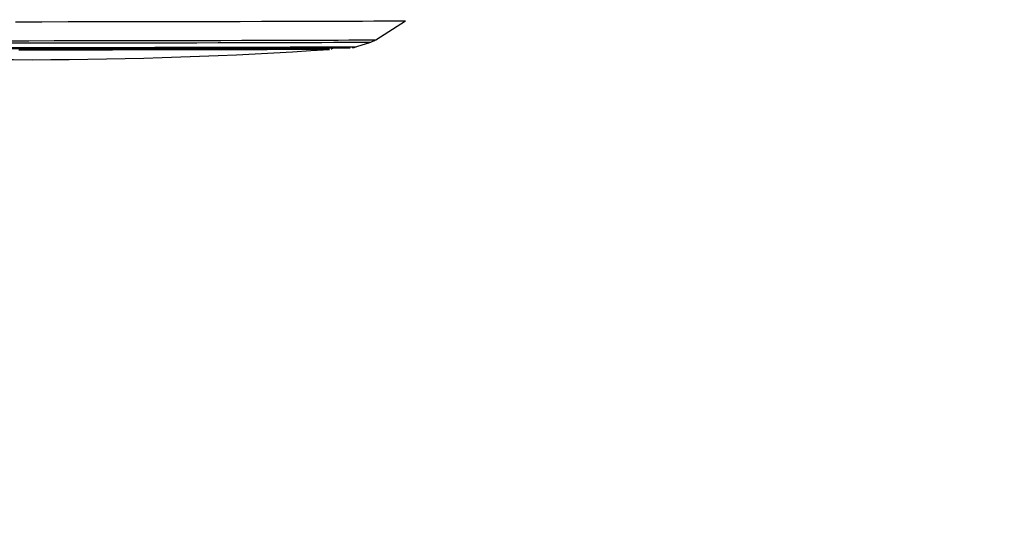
# Model space of a CAD drawing. Header units: millimetres. Extents: x 1508 to 17407, y 390 to 16320.
# Tile 17 of 66: x 6308 to 6682, y 5514 to 5708. Entities that reach past the tile are written whole.
import ezdxf

# ---------------------------------------------------------------- set-up
doc = ezdxf.new("R2010")
doc.units = ezdxf.units.MM
doc.header["$LTSCALE"] = 2
doc.layers.add('COMPONENT_GEOMETRY', color=7, linetype='Continuous')
doc.styles.add('SLDTEXTSTYLE0', font='TXT', dxfattribs={"width": 0.75})
doc.dimstyles.new('SLDDIMSTYLE1', dxfattribs={"dimtxt": 100, "dimasz": 6.604, "dimexe": 0, "dimexo": 0.0625, "dimgap": 25, "dimtad": 0, "dimtih": 1, "dimtoh": 1, "dimdec": 0, "dimrnd": 1e-09, "dimzin": 12, "dimdsep": 46, "dimtxsty": 'SLDTEXTSTYLE0', "dimsah": 1, "dimcen": 0.09, "dimadec": 0, "dimazin": 3, "dimtfac": 1, "dimtdec": 0, "dimtofl": 0, "dimtmove": 0, "dimatfit": 3, "dimfxl": 1, "dimfrac": 2, "dimtolj": 1, "dimtzin": 12, "dimarcsym": 0})

# ---------------------------------------------------------------- blocks, each defined once
blk = doc.blocks.new('_D_5')
at = {"layer": 'COMPONENT_GEOMETRY', "color": 7}
for p, q in [((8881.73, 5900.55), (9410.21, 5900.55)), ((9403.86, 5900.55), (9403.86, 3831.64)), ((9203.79, 3811.33), (9173.32, 3811.33)), ((9173.32, 3811.33), (9173.32, 3652.58)), ((9603.93, 3811.33), (9634.4, 3811.33)), ((9634.4, 3811.33), (9634.4, 3652.58)), ((9173.32, 3652.58), (9203.79, 3652.58)), ((9634.4, 3652.58), (9603.93, 3652.58)), ((9403.86, 1434.05), (9403.86, 3502.96)), ((3768.31, 1434.05), (9410.21, 1434.05))]:
    blk.add_line(p, q, dxfattribs=at)
for points in [[(9403.86, 5900.55), (9402.84, 5893.95), (9404.88, 5893.95)], [(9403.86, 1434.05), (9404.88, 1440.65), (9402.84, 1440.65)]]:
    blk.add_solid(points, dxfattribs=at)
at = {"layer": 'COMPONENT_GEOMETRY', "color": 7, "char_height": 100, "attachment_point": 1, "style": 'SLDTEXTSTYLE0'}
for s, insert in [('7\'3.92"', (9203.79, 3781.48)), ('2233', (9256.08, 3631.87))]:
    blk.add_mtext(s, dxfattribs=dict(at, insert=insert))

msp = doc.modelspace()

# ---------------------------------------------------------------- linework, layer by layer
at = {"color": 7, "linetype": 'Continuous', "lineweight": 25}
for p, q in [((6443.13, 5700.81), (6454.43, 5708.05)), ((6435.97, 5698.2), (6441.29, 5699.94))]:
    msp.add_line(p, q, dxfattribs=at)
at = {"color": 7, "linetype": 'Continuous', "lineweight": 25, "flags": 128}
for points in [[(6306.33, 5707.66), (6316.34, 5707.68), (6326.33, 5707.69), (6336.26, 5707.71), (6346.06, 5707.72), (6355.7, 5707.74), (6365.13, 5707.76), (6374.29, 5707.77), (6383.14, 5707.79), (6391.65, 5707.81), (6399.76, 5707.83), (6407.43, 5707.85), (6414.64, 5707.87), (6421.33, 5707.89), (6427.48, 5707.9), (6433.07, 5707.92), (6438.05, 5707.94), (6442.4, 5707.96), (6446.11, 5707.98), (6449.15, 5707.99), (6451.52, 5708.01), (6453.19, 5708.03), (6454.16, 5708.04), (6454.43, 5708.05)], [(6301.04, 5697.46), (6310.28, 5697.48), (6319.54, 5697.49), (6328.76, 5697.5), (6337.89, 5697.52), (6346.86, 5697.53), (6355.64, 5697.55), (6364.16, 5697.56), (6372.38, 5697.58), (6380.25, 5697.6), (6387.72, 5697.61), (6394.75, 5697.63), (6401.3, 5697.65), (6407.33, 5697.67), (6412.8, 5697.68), (6417.68, 5697.7), (6421.95, 5697.72), (6425.58, 5697.73), (6428.54, 5697.75), (6430.82, 5697.77), (6432.41, 5697.78), (6433.3, 5697.79), (6433.48, 5697.8)], [(6425.61, 5697.17), (6425.58, 5697.16), (6425, 5697.15), (6423.72, 5697.14), (6421.73, 5697.12), (6419.05, 5697.11), (6415.7, 5697.09), (6411.69, 5697.08), (6407.06, 5697.06), (6401.84, 5697.04), (6396.05, 5697.03), (6389.73, 5697.01), (6382.92, 5696.99), (6375.67, 5696.97), (6368.02, 5696.96), (6360.02, 5696.94), (6351.72, 5696.93), (6343.17, 5696.91), (6334.43, 5696.9), (6325.55, 5696.88), (6316.59, 5696.87), (6307.61, 5696.86)]]:
    msp.add_lwpolyline(points, dxfattribs=at)
at = {"color": 8, "linetype": 'Continuous', "lineweight": 25, "flags": 128}
for points in [[(6301.75, 5700.44), (6311.39, 5700.45), (6321.03, 5700.47), (6330.63, 5700.48), (6340.13, 5700.5), (6349.47, 5700.51), (6358.62, 5700.53), (6367.52, 5700.55), (6376.11, 5700.56), (6384.36, 5700.58), (6392.22, 5700.6), (6399.64, 5700.62), (6406.59, 5700.64), (6413.02, 5700.65), (6418.9, 5700.67), (6424.21, 5700.69), (6428.9, 5700.71), (6432.96, 5700.73), (6436.36, 5700.74), (6439.09, 5700.76), (6441.12, 5700.77), (6442.46, 5700.79), (6443.08, 5700.8), (6443.13, 5700.81)], [(6301.9, 5699.58), (6311.41, 5699.59), (6320.91, 5699.6), (6330.38, 5699.62), (6339.74, 5699.63), (6348.96, 5699.65), (6357.97, 5699.66), (6366.75, 5699.68), (6375.22, 5699.7), (6383.35, 5699.71), (6391.1, 5699.73), (6398.42, 5699.75), (6405.26, 5699.77), (6411.61, 5699.79), (6417.41, 5699.8), (6422.64, 5699.82), (6427.27, 5699.84), (6431.27, 5699.86), (6434.62, 5699.87), (6437.31, 5699.89), (6439.31, 5699.9), (6440.63, 5699.92), (6441.24, 5699.93), (6441.29, 5699.94)], [(6304.43, 5697.86), (6313.76, 5697.87), (6323.09, 5697.88), (6332.36, 5697.9), (6341.51, 5697.91), (6350.5, 5697.93), (6359.27, 5697.94), (6367.77, 5697.96), (6375.96, 5697.98), (6383.78, 5697.99), (6391.2, 5698.01), (6398.17, 5698.03), (6404.64, 5698.05), (6410.59, 5698.06), (6415.98, 5698.08), (6420.78, 5698.1), (6424.95, 5698.11), (6428.48, 5698.13), (6431.35, 5698.15), (6433.54, 5698.16), (6435.04, 5698.18), (6435.83, 5698.19), (6435.97, 5698.2)]]:
    msp.add_lwpolyline(points, dxfattribs=at)
at = {"color": 7, "linetype": 'Continuous', "lineweight": 25}
msp.add_arc((6310.33, 7386.8), 1693.56, 266.25158, 273.90248, dxfattribs=at)
for points, knots in [([(6441.06, 5699.88), (6441.39, 5699.97), (6442.02, 5700.15), (6442.57, 5700.53), (6442.84, 5700.71)], [0, 0, 0, 0, 0.523673, 1, 1, 1, 1]), ([(6426.19, 5697.3), (6426.2, 5697.3), (6426.32, 5697.34), (6426.62, 5697.49), (6426.83, 5697.71), (6426.93, 5697.81)], [0, 0, 0, 0, 0.033035, 0.543401, 1, 1, 1, 1]), ([(6434.21, 5697.84), (6434.28, 5697.84), (6434.43, 5697.86), (6434.93, 5697.92), (6435.38, 5698.04), (6435.64, 5698.11)], [0, 0, 0, 0, 0.270744, 0.580982, 1, 1, 1, 1])]:
    msp.add_open_spline(points, degree=3, knots=knots, dxfattribs=at)

# ---------------------------------------------------------------- dimensions: what is measured, and where the dimension line sits
at = {"layer": 'COMPONENT_GEOMETRY', "color": 7}
dim = msp.add_linear_dim(base=(9403.8607, 1434.0453), p1=(8879.1875, 5900.5549), p2=(3765.7705, 1434.0453), angle=90, dimstyle='SLDDIMSTYLE1', dxfattribs=at)
dim.commit()
dim.dimension.update_dxf_attribs({"geometry": '_D_5', "text_midpoint": (9403.8607, 3667.3001), "dimtype": 160})

doc.saveas('drawing.dxf')
